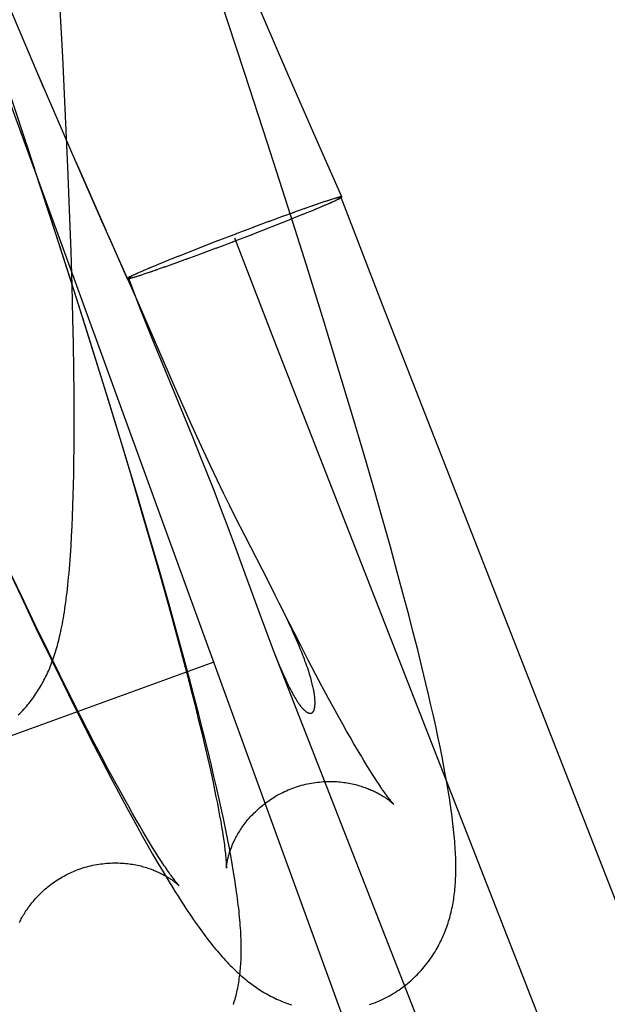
# Model space of a CAD drawing. Header units: inches. Extents: x 0 to 283, y 0 to 183.
# Tile 87 of 114: x 148.0262 to 148.1259, y 92.6524 to 92.8197. Entities that reach past the tile are written whole.
import ezdxf

# ---------------------------------------------------------------- set-up
doc = ezdxf.new("R2010")
doc.units = ezdxf.units.IN
doc.header["$LTSCALE"] = 15.583333
doc.header["$MEASUREMENT"] = 0
doc.linetypes.add('HIDDEN', pattern=[0.2, 0.1, -0.1])
doc.layers.add('DEFAULT_2', color=8, linetype='HIDDEN')

msp = doc.modelspace()

# ---------------------------------------------------------------- linework, layer by layer
at = {"layer": 'DEFAULT_2', "color": 8, "linetype": 'HIDDEN'}
for p, q in [((148.0923, 92.61943), (147.53652, 94.14643)), ((148.03035, 92.80793), (148.01958, 92.83328)), ((148.03348, 92.81334), (148.03287, 92.82472)), ((148.06435, 92.81068), (148.05973, 92.82464)), ((148.07136, 92.8112), (148.06605, 92.82349)), ((148.03397, 92.8033), (148.03348, 92.81334)), ((148.03575, 92.79543), (148.02894, 92.81126)), ((148.02876, 92.79431), (148.02354, 92.81008)), ((148.06825, 92.7987), (148.06435, 92.81068)), ((148.07634, 92.79983), (148.07136, 92.8112)), ((148.03436, 92.79466), (148.03397, 92.8033)), ((148.08087, 92.78958), (148.07634, 92.79983)), ((148.07176, 92.78776), (148.06825, 92.7987)), ((148.03227, 92.7835), (148.0277, 92.79745)), ((148.04019, 92.78536), (148.03521, 92.79675)), ((148.03465, 92.78741), (148.03436, 92.79466)), ((148.03575, 92.79543), (148.04083, 92.78384)), ((148.08068, 92.78951), (148.0877, 92.77132)), ((148.07599, 92.78811), (148.07443, 92.78755)), ((148.07681, 92.78839), (148.07575, 92.78801)), ((148.0763, 92.78747), (148.07732, 92.78789)), ((148.07746, 92.78861), (148.07656, 92.78829)), ((148.07707, 92.78779), (148.07793, 92.78815)), ((148.07797, 92.78878), (148.0773, 92.78855)), ((148.07777, 92.78809), (148.07831, 92.78831)), ((148.07843, 92.78893), (148.07781, 92.78872)), ((148.07824, 92.78829), (148.07875, 92.7885)), ((148.07878, 92.78905), (148.07829, 92.78887)), ((148.07854, 92.78842), (148.07907, 92.78864)), ((148.0791, 92.78915), (148.07858, 92.78897)), ((148.07925, 92.78919), (148.07886, 92.78906)), ((148.07895, 92.7886), (148.07937, 92.78878)), ((148.07946, 92.78926), (148.07912, 92.78914)), ((148.07915, 92.78868), (148.07922, 92.78871)), ((148.0792, 92.78872), (148.07957, 92.78887)), ((148.07966, 92.78932), (148.07924, 92.78918)), ((148.07944, 92.78882), (148.07977, 92.78896)), ((148.07979, 92.78936), (148.07947, 92.78925)), ((148.07965, 92.78892), (148.07984, 92.78901)), ((148.07991, 92.78939), (148.07968, 92.78931)), ((148.07977, 92.78896), (148.07989, 92.78902)), ((148.07989, 92.78902), (148.08, 92.78907)), ((148.07996, 92.78941), (148.07991, 92.78939)), ((148.08007, 92.78944), (148.07996, 92.78941)), ((148.08, 92.78907), (148.0801, 92.78912)), ((148.08017, 92.78947), (148.08007, 92.78944)), ((148.0801, 92.78912), (148.0802, 92.78917)), ((148.0802, 92.78917), (148.0803, 92.78922)), ((148.0803, 92.78922), (148.08038, 92.78926)), ((148.03115, 92.78687), (148.03457, 92.77619)), ((148.03489, 92.78031), (148.03465, 92.78741)), ((148.07087, 92.78628), (148.06838, 92.78535)), ((148.07273, 92.78695), (148.07063, 92.78618)), ((148.07484, 92.77801), (148.07176, 92.78776)), ((148.07215, 92.78578), (148.07425, 92.78662)), ((148.07458, 92.78761), (148.07248, 92.78685)), ((148.07413, 92.78657), (148.07643, 92.78751)), ((148.04475, 92.77509), (148.04019, 92.78536)), ((148.06556, 92.78318), (148.07222, 92.7858)), ((148.06857, 92.78543), (148.06572, 92.78436)), ((148.03577, 92.77256), (148.03227, 92.7835)), ((148.063, 92.78333), (148.05966, 92.78206)), ((148.0623, 92.78194), (148.06564, 92.78322)), ((148.0658, 92.7844), (148.06277, 92.78325)), ((148.04134, 92.78267), (148.04443, 92.77569)), ((148.05974, 92.78209), (148.05308, 92.77948)), ((148.0595, 92.78088), (148.06253, 92.78202)), ((148.06265, 92.78264), (148.06973, 92.7643)), ((148.03507, 92.77455), (148.03489, 92.78031)), ((148.05315, 92.7795), (148.05105, 92.77866)), ((148.05443, 92.779), (148.05692, 92.77992)), ((148.05673, 92.77985), (148.05958, 92.78091)), ((148.049, 92.77781), (148.04798, 92.77739)), ((148.05117, 92.7787), (148.04887, 92.77776)), ((148.05072, 92.77766), (148.05282, 92.77842)), ((148.05257, 92.77833), (148.05467, 92.77909)), ((148.07786, 92.76829), (148.07484, 92.77801)), ((148.03457, 92.77619), (148.03757, 92.7667)), ((148.0451, 92.77611), (148.045, 92.77606)), ((148.0452, 92.77615), (148.0451, 92.77611)), ((148.0453, 92.77621), (148.0452, 92.77615)), ((148.04542, 92.77626), (148.0453, 92.77621)), ((148.04554, 92.77632), (148.04542, 92.77626)), ((148.04565, 92.77635), (148.04546, 92.77626)), ((148.04587, 92.77645), (148.04554, 92.77632)), ((148.0461, 92.77656), (148.04573, 92.7764)), ((148.04584, 92.77602), (148.04619, 92.77614)), ((148.04635, 92.77667), (148.04593, 92.7765)), ((148.04605, 92.77608), (148.04644, 92.77622)), ((148.04615, 92.7766), (148.04608, 92.77656)), ((148.0462, 92.77613), (148.04672, 92.77631)), ((148.04676, 92.77685), (148.04623, 92.77663)), ((148.04652, 92.77623), (148.04701, 92.7764)), ((148.04706, 92.77698), (148.04655, 92.77677)), ((148.04687, 92.77634), (148.04749, 92.77656)), ((148.04754, 92.77719), (148.04699, 92.77697)), ((148.04733, 92.7765), (148.048, 92.77673)), ((148.04823, 92.77749), (148.04737, 92.77713)), ((148.04784, 92.77666), (148.04875, 92.77698)), ((148.04849, 92.77689), (148.04955, 92.77726)), ((148.04931, 92.77717), (148.05087, 92.77773)), ((148.03521, 92.76893), (148.03507, 92.77455)), ((148.04462, 92.77577), (148.04628, 92.77143)), ((148.04634, 92.77154), (148.04475, 92.77509)), ((148.045, 92.77606), (148.04492, 92.77602)), ((148.04513, 92.77581), (148.04523, 92.77584)), ((148.04523, 92.77584), (148.04534, 92.77587)), ((148.04534, 92.77587), (148.04539, 92.77588)), ((148.04539, 92.77588), (148.04563, 92.77597)), ((148.04551, 92.77592), (148.04584, 92.77603)), ((148.04564, 92.77595), (148.04606, 92.7761)), ((148.03884, 92.76281), (148.03577, 92.77256)), ((148.04601, 92.77214), (148.04602, 92.77212)), ((148.04606, 92.77201), (148.04609, 92.77194)), ((148.0461, 92.77205), (148.04607, 92.77211)), ((148.04609, 92.77194), (148.04612, 92.77185)), ((148.04613, 92.77199), (148.0461, 92.77205)), ((148.04612, 92.77185), (148.04618, 92.7717)), ((148.04619, 92.77186), (148.04613, 92.77199)), ((148.04626, 92.7717), (148.04619, 92.77186)), ((148.04628, 92.77143), (148.04645, 92.77098)), ((148.0525, 92.75729), (148.04634, 92.77154)), ((148.0877, 92.77132), (148.27875, 92.28224)), ((148.04645, 92.77098), (148.04676, 92.77021)), ((148.04676, 92.77021), (148.04737, 92.76868)), ((148.0353, 92.76455), (148.03521, 92.76893)), ((148.04737, 92.76868), (148.04861, 92.7656)), ((148.08042, 92.75988), (148.07786, 92.76829)), ((148.03757, 92.7667), (148.0405, 92.75729)), ((148.03537, 92.76027), (148.0353, 92.76455)), ((148.04861, 92.7656), (148.05539, 92.74911)), ((148.04148, 92.75432), (148.03884, 92.76281)), ((148.06973, 92.7643), (148.26078, 92.27522)), ((148.03541, 92.75611), (148.03537, 92.76027)), ((148.08256, 92.75278), (148.08042, 92.75988)), ((148.03542, 92.75307), (148.03541, 92.75611)), ((148.0405, 92.75729), (148.04298, 92.74918)), ((148.05407, 92.75372), (148.0525, 92.75729)), ((148.03543, 92.7501), (148.03542, 92.75307)), ((148.04405, 92.74592), (148.04148, 92.75432)), ((148.05516, 92.75127), (148.05407, 92.75372)), ((148.08462, 92.74579), (148.08256, 92.75278)), ((148.05628, 92.74879), (148.05516, 92.75127)), ((148.03541, 92.74719), (148.03543, 92.7501)), ((148.04298, 92.74918), (148.04503, 92.74237)), ((148.05539, 92.74911), (148.057, 92.7451)), ((148.05742, 92.74631), (148.05628, 92.74879)), ((148.03538, 92.74436), (148.03541, 92.74719)), ((148.05856, 92.74388), (148.05742, 92.74631)), ((148.03535, 92.7425), (148.03538, 92.74436)), ((148.04618, 92.73882), (148.04405, 92.74592)), ((148.057, 92.7451), (148.05807, 92.74241)), ((148.08627, 92.74009), (148.08462, 92.74579)), ((148.05968, 92.74153), (148.05856, 92.74388)), ((148.03531, 92.74068), (148.03535, 92.7425)), ((148.04503, 92.74237), (148.04699, 92.73572)), ((148.05807, 92.74241), (148.05911, 92.73976)), ((148.06077, 92.73926), (148.05968, 92.74153)), ((148.03527, 92.73889), (148.03531, 92.74068)), ((148.05911, 92.73976), (148.0601, 92.73718)), ((148.08786, 92.73451), (148.08627, 92.74009)), ((148.03521, 92.73712), (148.03527, 92.73889)), ((148.04823, 92.73184), (148.04618, 92.73882)), ((148.06184, 92.73709), (148.06077, 92.73926)), ((148.03515, 92.73538), (148.03521, 92.73712)), ((148.0601, 92.73718), (148.06151, 92.73348)), ((148.06288, 92.73501), (148.06184, 92.73709)), ((148.03508, 92.73367), (148.03515, 92.73538)), ((148.04699, 92.73572), (148.04856, 92.73032)), ((148.06437, 92.73205), (148.06288, 92.73501)), ((148.08908, 92.73013), (148.08786, 92.73451)), ((148.03499, 92.73198), (148.03508, 92.73367)), ((148.06151, 92.73348), (148.06282, 92.72997)), ((148.0349, 92.73031), (148.03499, 92.73198)), ((148.04988, 92.72615), (148.04823, 92.73184)), ((148.06838, 92.72424), (148.06437, 92.73205)), ((148.04856, 92.73032), (148.05006, 92.72507)), ((148.06282, 92.72997), (148.06441, 92.72563)), ((148.09026, 92.72585), (148.08908, 92.73013)), ((148.02337, 92.72811), (148.02646, 92.72157)), ((148.02647, 92.72181), (148.02406, 92.72688)), ((148.05147, 92.72057), (148.04988, 92.72615)), ((148.05006, 92.72507), (148.05148, 92.72)), ((148.06441, 92.72563), (148.06681, 92.71901)), ((148.09138, 92.72167), (148.09026, 92.72585)), ((148.06954, 92.72196), (148.06838, 92.72424)), ((148.02646, 92.72157), (148.029, 92.71624)), ((148.02883, 92.7169), (148.02647, 92.72181)), ((148.07007, 92.72089), (148.06954, 92.72196)), ((148.09219, 92.7186), (148.09138, 92.72167)), ((148.05269, 92.7162), (148.05147, 92.72057)), ((148.05148, 92.72), (148.05256, 92.71607)), ((148.07097, 92.71909), (148.07007, 92.72089)), ((148.07092, 92.71916), (148.07025, 92.72052)), ((148.06681, 92.71901), (148.06771, 92.71655)), ((148.07268, 92.7157), (148.07097, 92.71909)), ((148.09297, 92.71558), (148.09219, 92.7186)), ((148.03113, 92.71217), (148.02883, 92.7169)), ((148.029, 92.71624), (148.0315, 92.71106)), ((148.05256, 92.71607), (148.05358, 92.71228)), ((148.05386, 92.71193), (148.05269, 92.7162)), ((148.06771, 92.71655), (148.06827, 92.71505)), ((148.06827, 92.71505), (148.0688, 92.71365)), ((148.07393, 92.71326), (148.07268, 92.7157)), ((148.09372, 92.71263), (148.09297, 92.71558)), ((148.0688, 92.71365), (148.06921, 92.7126)), ((148.06921, 92.7126), (148.22796, 92.3062)), ((148.07514, 92.71091), (148.07393, 92.71326)), ((148.09443, 92.70974), (148.09372, 92.71263)), ((148.03293, 92.70852), (148.03113, 92.71217)), ((148.0315, 92.71106), (148.03348, 92.70702)), ((148.05358, 92.71228), (148.05455, 92.70862)), ((148.05498, 92.70775), (148.05386, 92.71193)), ((148.07633, 92.70865), (148.07514, 92.71091)), ((148.05913, 92.71058), (147.9614, 92.67501)), ((148.09512, 92.70691), (148.09443, 92.70974)), ((148.03468, 92.705), (148.03293, 92.70852)), ((148.05455, 92.70862), (148.05523, 92.70597)), ((148.05579, 92.70468), (148.05498, 92.70775)), ((148.07747, 92.70648), (148.07633, 92.70865)), ((148.03348, 92.70702), (148.03543, 92.70308)), ((148.05523, 92.70597), (148.05588, 92.70341)), ((148.07858, 92.70441), (148.07747, 92.70648)), ((148.09555, 92.70506), (148.09512, 92.70691)), ((148.03638, 92.70163), (148.03468, 92.705)), ((148.05657, 92.70167), (148.05579, 92.70468)), ((148.07965, 92.70245), (148.07858, 92.70441)), ((148.09597, 92.70324), (148.09555, 92.70506)), ((148.03543, 92.70308), (148.03736, 92.69925)), ((148.05588, 92.70341), (148.05649, 92.70095)), ((148.09638, 92.70144), (148.09597, 92.70324)), ((148.03762, 92.6992), (148.03638, 92.70163)), ((148.05649, 92.70095), (148.05707, 92.69858)), ((148.05732, 92.69872), (148.05657, 92.70167)), ((148.08034, 92.7012), (148.07965, 92.70245)), ((148.08101, 92.7), (148.08034, 92.7012)), ((148.09677, 92.69967), (148.09638, 92.70144)), ((148.03736, 92.69925), (148.03878, 92.69645)), ((148.03883, 92.69686), (148.03762, 92.6992)), ((148.08166, 92.69885), (148.08101, 92.7)), ((148.09715, 92.69792), (148.09677, 92.69967)), ((148.05707, 92.69858), (148.05761, 92.6963)), ((148.05803, 92.69584), (148.05732, 92.69872)), ((148.08229, 92.69774), (148.08166, 92.69885)), ((148.0829, 92.69669), (148.08229, 92.69774)), ((148.09751, 92.69618), (148.09715, 92.69792)), ((148.03878, 92.69645), (148.04019, 92.69372)), ((148.04001, 92.69462), (148.03883, 92.69686)), ((148.05761, 92.6963), (148.05811, 92.69413)), ((148.05871, 92.69301), (148.05803, 92.69584)), ((148.08349, 92.69569), (148.0829, 92.69669)), ((148.09785, 92.69448), (148.09751, 92.69618)), ((148.04115, 92.69246), (148.04001, 92.69462)), ((148.08405, 92.69474), (148.08349, 92.69569)), ((148.08459, 92.69384), (148.08405, 92.69474)), ((148.09817, 92.69284), (148.09785, 92.69448)), ((148.04019, 92.69372), (148.04158, 92.69105)), ((148.05811, 92.69413), (148.05842, 92.69275)), ((148.05842, 92.69275), (148.05871, 92.69141)), ((148.05915, 92.69116), (148.05871, 92.69301)), ((148.08511, 92.693), (148.08459, 92.69384)), ((148.0856, 92.69221), (148.08511, 92.693)), ((148.09846, 92.69127), (148.09817, 92.69284)), ((148.04226, 92.69041), (148.04115, 92.69246)), ((148.04158, 92.69105), (148.04295, 92.68845)), ((148.05871, 92.69141), (148.05899, 92.69012)), ((148.05957, 92.68934), (148.05915, 92.69116)), ((148.08606, 92.69147), (148.0856, 92.69221)), ((148.0865, 92.69079), (148.08606, 92.69147)), ((148.09872, 92.68981), (148.09846, 92.69127)), ((148.04332, 92.68846), (148.04226, 92.69041)), ((148.05899, 92.69012), (148.05925, 92.68888)), ((148.05997, 92.68755), (148.05957, 92.68934)), ((148.08691, 92.69016), (148.0865, 92.69079)), ((148.04295, 92.68845), (148.04431, 92.68592)), ((148.04401, 92.68722), (148.04332, 92.68846)), ((148.05925, 92.68888), (148.05949, 92.6877)), ((148.05949, 92.6877), (148.05972, 92.68656)), ((148.06036, 92.68578), (148.05997, 92.68755)), ((148.04468, 92.68602), (148.04401, 92.68722)), ((148.04431, 92.68592), (148.04521, 92.68427)), ((148.04532, 92.68488), (148.04468, 92.68602)), ((148.05972, 92.68656), (148.05992, 92.68548)), ((148.04521, 92.68427), (148.0461, 92.68265)), ((148.04595, 92.68378), (148.04532, 92.68488)), ((148.05992, 92.68548), (148.06011, 92.68446)), ((148.06011, 92.68446), (148.06029, 92.68349)), ((148.06074, 92.68403), (148.06036, 92.68578)), ((148.04655, 92.68274), (148.04595, 92.68378)), ((148.0461, 92.68265), (148.04699, 92.68106)), ((148.04714, 92.68174), (148.04655, 92.68274)), ((148.06029, 92.68349), (148.06044, 92.68258)), ((148.06044, 92.68258), (148.06058, 92.68173)), ((148.0611, 92.68229), (148.06074, 92.68403)), ((148.04699, 92.68106), (148.04787, 92.6795)), ((148.0477, 92.6808), (148.04714, 92.68174)), ((148.04823, 92.67991), (148.0477, 92.6808)), ((148.06058, 92.68173), (148.0607, 92.68094)), ((148.06144, 92.6806), (148.0611, 92.68229)), ((148.04787, 92.6795), (148.04874, 92.67796)), ((148.04874, 92.67908), (148.04823, 92.67991)), ((148.06176, 92.67895), (148.06144, 92.6806)), ((148.04923, 92.6783), (148.04874, 92.67908)), ((148.04874, 92.67796), (148.04963, 92.67644)), ((148.04969, 92.67757), (148.04923, 92.6783)), ((148.05012, 92.67689), (148.04969, 92.67757)), ((148.06204, 92.6774), (148.06176, 92.67895)), ((148.04963, 92.67644), (148.0505, 92.67496)), ((148.05053, 92.67627), (148.05012, 92.67689)), ((148.0623, 92.67594), (148.06204, 92.6774)), ((148.0505, 92.67496), (148.05136, 92.67354)), ((148.05136, 92.67354), (148.05218, 92.67221))]:
    msp.add_line(p, q, dxfattribs=at)
for points in [[(148.08068, 92.78951), (148.08067, 92.78952), (148.08066, 92.78952), (148.08064, 92.78953), (148.08062, 92.78953), (148.08059, 92.78953), (148.08056, 92.78952), (148.08052, 92.78952), (148.08048, 92.78951), (148.08043, 92.7895), (148.08038, 92.78949), (148.08032, 92.78948), (148.08026, 92.78946), (148.08019, 92.78945), (148.08012, 92.78943), (148.08004, 92.78941), (148.07996, 92.78939), (148.07987, 92.78936), (148.07977, 92.78934)], [(148.07984, 92.78901), (148.07993, 92.78906), (148.08002, 92.7891), (148.0801, 92.78914), (148.08017, 92.78918), (148.08024, 92.78921), (148.0803, 92.78925), (148.08036, 92.78928), (148.08042, 92.78931), (148.08047, 92.78934), (148.08051, 92.78936), (148.08055, 92.78939), (148.08058, 92.78941), (148.08061, 92.78943), (148.08064, 92.78945), (148.08066, 92.78946), (148.08067, 92.78948), (148.08068, 92.78949), (148.08068, 92.7895), (148.08068, 92.78951)], [(148.08087, 92.78958), (148.08087, 92.78959), (148.08086, 92.78959), (148.08086, 92.7896), (148.08085, 92.7896), (148.08084, 92.7896), (148.08083, 92.7896), (148.08081, 92.7896), (148.0808, 92.7896), (148.08078, 92.7896), (148.08076, 92.7896), (148.08074, 92.7896), (148.08072, 92.78959), (148.08069, 92.78959), (148.08067, 92.78958), (148.08064, 92.78958), (148.08061, 92.78957), (148.08058, 92.78957), (148.08055, 92.78956), (148.08051, 92.78955), (148.08048, 92.78954), (148.08044, 92.78954), (148.0804, 92.78953), (148.08036, 92.78952), (148.08031, 92.7895), (148.08027, 92.78949), (148.08017, 92.78947)], [(148.08038, 92.78926), (148.08042, 92.78928), (148.08046, 92.7893), (148.0805, 92.78932), (148.08053, 92.78934), (148.08057, 92.78936), (148.0806, 92.78937), (148.08063, 92.78939), (148.08066, 92.78941), (148.08068, 92.78942), (148.08071, 92.78944), (148.08073, 92.78945), (148.08075, 92.78947), (148.08077, 92.78948), (148.08079, 92.78949), (148.08081, 92.7895), (148.08082, 92.78951), (148.08083, 92.78953), (148.08084, 92.78953), (148.08085, 92.78954), (148.08086, 92.78955), (148.08087, 92.78956), (148.08087, 92.78957), (148.08087, 92.78957), (148.08087, 92.78958), (148.08087, 92.78958)], [(148.04546, 92.77626), (148.04537, 92.77622), (148.04529, 92.77618), (148.04521, 92.77614), (148.04513, 92.7761), (148.04506, 92.77606), (148.045, 92.77603), (148.04494, 92.776), (148.04488, 92.77597), (148.04483, 92.77594), (148.04479, 92.77591), (148.04475, 92.77589), (148.04472, 92.77587), (148.04469, 92.77585), (148.04466, 92.77583), (148.04465, 92.77581), (148.04463, 92.7758), (148.04462, 92.77578), (148.04462, 92.77577), (148.04462, 92.77577)], [(148.04492, 92.77602), (148.04488, 92.776), (148.04484, 92.77598), (148.0448, 92.77596), (148.04477, 92.77594), (148.04473, 92.77592), (148.0447, 92.7759), (148.04467, 92.77588), (148.04464, 92.77587), (148.04462, 92.77585), (148.04459, 92.77584), (148.04457, 92.77582), (148.04455, 92.77581), (148.04453, 92.7758), (148.04451, 92.77578), (148.04449, 92.77577), (148.04448, 92.77576), (148.04447, 92.77575), (148.04446, 92.77574), (148.04445, 92.77573), (148.04444, 92.77572), (148.04443, 92.77572), (148.04443, 92.77571), (148.04443, 92.7757), (148.04443, 92.7757), (148.04443, 92.77569)], [(148.04443, 92.77569), (148.04443, 92.77569), (148.04444, 92.77568), (148.04444, 92.77568), (148.04445, 92.77568), (148.04446, 92.77568), (148.04448, 92.77568), (148.04449, 92.77567), (148.0445, 92.77568), (148.04452, 92.77568), (148.04454, 92.77568), (148.04456, 92.77568), (148.04458, 92.77568), (148.04461, 92.77569), (148.04463, 92.77569), (148.04466, 92.7757), (148.04469, 92.7757), (148.04472, 92.77571), (148.04476, 92.77572), (148.04479, 92.77572), (148.04483, 92.77573), (148.04486, 92.77574), (148.0449, 92.77575), (148.04495, 92.77576), (148.04499, 92.77577), (148.04503, 92.77578), (148.04513, 92.77581)], [(148.04462, 92.77576), (148.04463, 92.77576), (148.04464, 92.77575), (148.04466, 92.77575), (148.04468, 92.77575), (148.04471, 92.77575), (148.04474, 92.77575), (148.04478, 92.77576), (148.04482, 92.77576), (148.04487, 92.77577), (148.04492, 92.77578), (148.04498, 92.7758), (148.04504, 92.77581), (148.04511, 92.77583), (148.04519, 92.77585), (148.04526, 92.77587), (148.04535, 92.77589), (148.04543, 92.77591), (148.04553, 92.77594)], [(148.04606, 92.77213), (148.04605, 92.77216), (148.04604, 92.77218), (148.04603, 92.77219), (148.04602, 92.77221), (148.04602, 92.77222), (148.04601, 92.77224), (148.046, 92.77225), (148.046, 92.77226), (148.04599, 92.77227), (148.04599, 92.77228), (148.04598, 92.77228), (148.04598, 92.77229), (148.04598, 92.77229), (148.04598, 92.77229), (148.04597, 92.7723), (148.04597, 92.77229), (148.04597, 92.77229), (148.04597, 92.77228), (148.04597, 92.77227), (148.04597, 92.77227), (148.04598, 92.77226), (148.04598, 92.77225), (148.04598, 92.77224), (148.04599, 92.77223), (148.04599, 92.77221), (148.04599, 92.7722), (148.046, 92.77218), (148.04601, 92.77216)], [(148.04603, 92.7721), (148.04604, 92.77207), (148.04606, 92.77201)], [(148.02595, 92.70159), (148.02619, 92.70183), (148.02643, 92.70207), (148.02666, 92.70231), (148.02688, 92.70255), (148.0271, 92.7028), (148.02732, 92.70305), (148.02753, 92.7033), (148.02774, 92.70355), (148.02794, 92.7038), (148.02814, 92.70406), (148.02833, 92.70432), (148.02852, 92.70458), (148.02871, 92.70484), (148.02889, 92.7051), (148.02906, 92.70537), (148.02923, 92.70563), (148.02939, 92.70589), (148.02956, 92.70615), (148.02971, 92.70642), (148.02986, 92.70668), (148.03001, 92.70695), (148.03016, 92.70722), (148.0303, 92.70749), (148.03044, 92.70776), (148.03057, 92.70803), (148.03071, 92.70831), (148.03084, 92.70859), (148.03097, 92.70887), (148.0311, 92.70916), (148.03122, 92.70945), (148.03134, 92.70975), (148.03147, 92.71006), (148.03159, 92.71037), (148.0317, 92.71068), (148.03182, 92.711), (148.03193, 92.71132), (148.03204, 92.71165), (148.03215, 92.71199), (148.03226, 92.71233), (148.03236, 92.71268), (148.03247, 92.71303), (148.03257, 92.71339), (148.03267, 92.71375), (148.03276, 92.71413), (148.03286, 92.71451), (148.03296, 92.71491), (148.03305, 92.71532), (148.03315, 92.71574), (148.03324, 92.71618), (148.03333, 92.71663), (148.03342, 92.71709), (148.03351, 92.71756), (148.0336, 92.71805), (148.03368, 92.71855), (148.03376, 92.71906), (148.03384, 92.71959), (148.03392, 92.72012), (148.034, 92.72067), (148.03407, 92.72123), (148.03415, 92.72181), (148.03422, 92.7224), (148.03429, 92.72301), (148.03436, 92.72365), (148.03443, 92.7243), (148.03449, 92.72497), (148.03456, 92.72567), (148.03462, 92.7264), (148.03468, 92.72714), (148.03474, 92.72791), (148.03479, 92.72869), (148.0349, 92.73031)], [(148.06954, 92.71175), (148.06978, 92.71116), (148.07001, 92.7106), (148.07023, 92.71005), (148.07045, 92.70953), (148.07066, 92.70904), (148.07087, 92.70857), (148.07107, 92.70812), (148.07126, 92.7077), (148.07145, 92.7073), (148.07163, 92.70692), (148.0718, 92.70656), (148.07197, 92.70621), (148.07214, 92.70589), (148.0723, 92.70559), (148.07245, 92.7053), (148.0726, 92.70503), (148.07275, 92.70478), (148.07289, 92.70454), (148.07303, 92.70431), (148.07316, 92.7041), (148.07328, 92.7039), (148.07341, 92.70372), (148.07352, 92.70355), (148.07364, 92.70339), (148.07374, 92.70325), (148.07385, 92.70311), (148.07395, 92.70299), (148.07404, 92.70287), (148.07414, 92.70276), (148.07422, 92.70266), (148.07431, 92.70257), (148.07439, 92.70249), (148.07447, 92.70242), (148.07455, 92.70235), (148.07462, 92.70228), (148.07469, 92.70223), (148.07476, 92.70217), (148.07482, 92.70213), (148.07489, 92.70208), (148.07495, 92.70205), (148.075, 92.70201), (148.07506, 92.70199), (148.07511, 92.70196), (148.07516, 92.70194), (148.07521, 92.70192), (148.07526, 92.70191), (148.07531, 92.7019), (148.07535, 92.70189), (148.07539, 92.70188), (148.07543, 92.70188), (148.07547, 92.70188), (148.07551, 92.70188), (148.07555, 92.70188), (148.07558, 92.70189), (148.07562, 92.70189), (148.07565, 92.7019), (148.07568, 92.70191), (148.07571, 92.70193), (148.07574, 92.70194), (148.07577, 92.70196), (148.0758, 92.70197), (148.07582, 92.70199), (148.07585, 92.70201), (148.07587, 92.70203), (148.0759, 92.70206), (148.07592, 92.70208), (148.07594, 92.70211), (148.07597, 92.70214), (148.07599, 92.70217), (148.07601, 92.7022), (148.07603, 92.70223), (148.07605, 92.70226), (148.07607, 92.7023), (148.07608, 92.70233), (148.0761, 92.70237), (148.07612, 92.70241), (148.07613, 92.70245), (148.07615, 92.70249), (148.07616, 92.70254), (148.07618, 92.70258), (148.07619, 92.70263), (148.0762, 92.70268), (148.07622, 92.70273), (148.07623, 92.70279), (148.07624, 92.70284), (148.07625, 92.7029), (148.07626, 92.70297), (148.07627, 92.70303), (148.07627, 92.7031), (148.07628, 92.70316), (148.07629, 92.70324), (148.07629, 92.70331), (148.0763, 92.70339), (148.0763, 92.70347), (148.0763, 92.70356), (148.0763, 92.70365), (148.0763, 92.70374), (148.0763, 92.70384), (148.0763, 92.70394), (148.07629, 92.70405), (148.07629, 92.70416), (148.07628, 92.70428), (148.07627, 92.7044), (148.07626, 92.70453), (148.07624, 92.70466), (148.07623, 92.7048), (148.07621, 92.70495), (148.07618, 92.7051), (148.07616, 92.70527), (148.07613, 92.70544), (148.0761, 92.70561), (148.07607, 92.7058), (148.07603, 92.70599), (148.07599, 92.70619), (148.07594, 92.7064), (148.07589, 92.70662), (148.07584, 92.70685), (148.07577, 92.70709), (148.07571, 92.70735), (148.07564, 92.70762), (148.07556, 92.7079), (148.07547, 92.70819), (148.07538, 92.7085), (148.07528, 92.70882), (148.07517, 92.70916), (148.07505, 92.70951), (148.07493, 92.70987), (148.07479, 92.71025), (148.07465, 92.71064), (148.0745, 92.71104), (148.07434, 92.71147), (148.07417, 92.7119), (148.07399, 92.71236), (148.0738, 92.71283), (148.0736, 92.71331), (148.07339, 92.71382), (148.07316, 92.71434), (148.07292, 92.71488), (148.07267, 92.71544), (148.07241, 92.71602), (148.07213, 92.71662), (148.07185, 92.71723), (148.07155, 92.71785), (148.07092, 92.71916)], [(148.07238, 92.6891), (148.07268, 92.68922), (148.07301, 92.68933), (148.07334, 92.68944), (148.07367, 92.68954), (148.07401, 92.68964), (148.07434, 92.68972), (148.07468, 92.68981), (148.07501, 92.68988), (148.07535, 92.68995), (148.07569, 92.69001), (148.07603, 92.69007), (148.07636, 92.69012), (148.0767, 92.69016), (148.07703, 92.6902), (148.07737, 92.69023), (148.0777, 92.69026), (148.07803, 92.69027), (148.07836, 92.69028), (148.07869, 92.69029), (148.07901, 92.69029), (148.07934, 92.69028), (148.07965, 92.69027), (148.07997, 92.69026), (148.08028, 92.69023), (148.08059, 92.69021), (148.08089, 92.69017), (148.08119, 92.69014), (148.08148, 92.69009), (148.08177, 92.69005), (148.08206, 92.69), (148.08234, 92.68994), (148.08261, 92.68989), (148.08288, 92.68983), (148.08314, 92.68976), (148.0834, 92.6897), (148.08365, 92.68963), (148.0839, 92.68956), (148.08413, 92.68948), (148.08437, 92.68941), (148.0846, 92.68933), (148.08482, 92.68925), (148.08503, 92.68917), (148.08524, 92.68909), (148.08545, 92.68901), (148.08565, 92.68893), (148.08584, 92.68884), (148.08603, 92.68876), (148.08621, 92.68868), (148.08639, 92.68859), (148.08656, 92.68851), (148.08673, 92.68842), (148.08689, 92.68834), (148.08704, 92.68825), (148.0872, 92.68817), (148.08734, 92.68809), (148.08749, 92.688), (148.08762, 92.68792), (148.08776, 92.68784), (148.08789, 92.68776), (148.08801, 92.68768), (148.08813, 92.6876), (148.08824, 92.68753), (148.08836, 92.68745), (148.08846, 92.68738), (148.08856, 92.6873), (148.08866, 92.68723), (148.08876, 92.68716), (148.08885, 92.68709), (148.08893, 92.68703), (148.08901, 92.68696), (148.08909, 92.6869), (148.08916, 92.68684), (148.08923, 92.68679), (148.08929, 92.68673), (148.08935, 92.68668), (148.08941, 92.68663), (148.08945, 92.68659), (148.0895, 92.68655), (148.08954, 92.68651), (148.08957, 92.68648), (148.0896, 92.68645), (148.08963, 92.68642), (148.08965, 92.6864), (148.08966, 92.68639), (148.08967, 92.68638), (148.08968, 92.68638)], [(148.08622, 92.65264), (148.08654, 92.65277), (148.08689, 92.65291), (148.08724, 92.65306), (148.08758, 92.65321), (148.08792, 92.65337), (148.08825, 92.65354), (148.08858, 92.65371), (148.08891, 92.65389), (148.08924, 92.65408), (148.08956, 92.65427), (148.08988, 92.65446), (148.09019, 92.65467), (148.0905, 92.65487), (148.09081, 92.65508), (148.09111, 92.6553), (148.09141, 92.65552), (148.0917, 92.65575), (148.09199, 92.65598), (148.09227, 92.65622), (148.09255, 92.65646), (148.09283, 92.65671), (148.09309, 92.65696), (148.09336, 92.65721), (148.09362, 92.65747), (148.09387, 92.65773), (148.09412, 92.65799), (148.09436, 92.65826), (148.0946, 92.65853), (148.09483, 92.65881), (148.09505, 92.65908), (148.09527, 92.65936), (148.09549, 92.65964), (148.0957, 92.65993), (148.0959, 92.66021), (148.0961, 92.6605), (148.09629, 92.66079), (148.09648, 92.66108), (148.09666, 92.66138), (148.09684, 92.66167), (148.09701, 92.66197), (148.09717, 92.66226), (148.09733, 92.66256), (148.09749, 92.66286), (148.09764, 92.66316), (148.09778, 92.66347), (148.09792, 92.66377), (148.09806, 92.66408), (148.09819, 92.66439), (148.09832, 92.6647), (148.09844, 92.66501), (148.09856, 92.66532), (148.09867, 92.66563), (148.09877, 92.66593), (148.09887, 92.66624), (148.09897, 92.66655), (148.09906, 92.66685), (148.09915, 92.66716), (148.09923, 92.66747), (148.09931, 92.66778), (148.09939, 92.66809), (148.09946, 92.6684), (148.09953, 92.66871), (148.0996, 92.66903), (148.09966, 92.66935), (148.09972, 92.66967), (148.09977, 92.67), (148.09983, 92.67033), (148.09987, 92.67066), (148.09992, 92.67099), (148.09996, 92.67133), (148.1, 92.67167), (148.10003, 92.67202), (148.10007, 92.67237), (148.1001, 92.67272), (148.10012, 92.67308), (148.10014, 92.67345), (148.10016, 92.67382), (148.10018, 92.6742), (148.10019, 92.67458), (148.10019, 92.67497), (148.1002, 92.67537), (148.1002, 92.67577), (148.1002, 92.67618), (148.10019, 92.67659), (148.10018, 92.67701), (148.10017, 92.67744), (148.10015, 92.67787), (148.10013, 92.67831), (148.1001, 92.67876), (148.10007, 92.67921), (148.10004, 92.67967), (148.1, 92.68014), (148.09996, 92.68062), (148.09992, 92.68111), (148.09987, 92.6816), (148.09982, 92.68211), (148.09976, 92.68262), (148.0997, 92.68315), (148.09964, 92.68369), (148.09957, 92.68423), (148.09949, 92.68479), (148.09941, 92.68536), (148.09933, 92.68595), (148.09924, 92.68654), (148.09915, 92.68716), (148.09905, 92.68779), (148.09895, 92.68844), (148.09872, 92.68981)], [(148.08968, 92.68638), (148.08967, 92.68638), (148.08967, 92.68639), (148.08965, 92.6864), (148.08963, 92.68642), (148.08961, 92.68645), (148.08957, 92.68649), (148.08954, 92.68654), (148.08949, 92.68659), (148.08944, 92.68665), (148.08938, 92.68672), (148.08931, 92.6868), (148.08924, 92.68689), (148.08916, 92.68699), (148.08908, 92.6871), (148.08898, 92.68722), (148.08888, 92.68735), (148.08877, 92.68749), (148.08866, 92.68765), (148.08854, 92.68782), (148.08841, 92.68799), (148.08827, 92.68818), (148.08812, 92.68839), (148.08797, 92.6886), (148.08781, 92.68883), (148.08765, 92.68907), (148.08747, 92.68932), (148.08729, 92.68959), (148.08711, 92.68987), (148.08691, 92.69016)], [(148.06125, 92.67558), (148.06125, 92.67559), (148.06125, 92.6756), (148.06125, 92.67562), (148.06125, 92.67565), (148.06126, 92.67569), (148.06126, 92.67573), (148.06126, 92.67578), (148.06127, 92.67583), (148.06128, 92.6759), (148.06128, 92.67596), (148.06129, 92.67603), (148.0613, 92.67611), (148.06131, 92.67619), (148.06133, 92.67628), (148.06134, 92.67637), (148.06136, 92.67647), (148.06138, 92.67657), (148.0614, 92.67668), (148.06142, 92.67679), (148.06144, 92.67691), (148.06147, 92.67702), (148.0615, 92.67715), (148.06153, 92.67727), (148.06156, 92.6774), (148.0616, 92.67754), (148.06163, 92.67768), (148.06167, 92.67782), (148.06172, 92.67796), (148.06176, 92.67811), (148.06181, 92.67827), (148.06186, 92.67842), (148.06192, 92.67858), (148.06198, 92.67875), (148.06204, 92.67891), (148.0621, 92.67908), (148.06217, 92.67926), (148.06224, 92.67944), (148.06232, 92.67962), (148.0624, 92.6798), (148.06249, 92.67999), (148.06258, 92.68018), (148.06267, 92.68037), (148.06277, 92.68057), (148.06287, 92.68077), (148.06298, 92.68097), (148.0631, 92.68118), (148.06321, 92.68139), (148.06334, 92.6816), (148.06347, 92.68181), (148.06361, 92.68203), (148.06375, 92.68224), (148.0639, 92.68246), (148.06405, 92.68269), (148.06421, 92.68291), (148.06438, 92.68313), (148.06455, 92.68336), (148.06473, 92.68358), (148.06492, 92.68381), (148.06511, 92.68404), (148.06531, 92.68426), (148.06551, 92.68449), (148.06573, 92.68471), (148.06594, 92.68493), (148.06617, 92.68516), (148.0664, 92.68538), (148.06664, 92.68559), (148.06688, 92.68581), (148.06713, 92.68602), (148.06738, 92.68623), (148.06764, 92.68644), (148.0679, 92.68664), (148.06817, 92.68684), (148.06845, 92.68703), (148.06873, 92.68722), (148.06901, 92.68741), (148.0693, 92.68759), (148.0696, 92.68777), (148.0699, 92.68794), (148.0702, 92.68811), (148.0705, 92.68827), (148.07081, 92.68842), (148.07112, 92.68857), (148.07144, 92.68872), (148.07176, 92.68886), (148.07208, 92.68899), (148.07238, 92.6891)], [(148.0607, 92.68094), (148.06081, 92.6802), (148.06086, 92.67985), (148.06091, 92.67952), (148.06095, 92.6792), (148.06099, 92.6789), (148.06102, 92.67861), (148.06105, 92.67834), (148.06108, 92.67808), (148.06111, 92.67784), (148.06113, 92.6776), (148.06115, 92.67739), (148.06117, 92.67718), (148.06118, 92.67699), (148.0612, 92.67682), (148.06121, 92.67665), (148.06122, 92.6765), (148.06123, 92.67637), (148.06123, 92.67624), (148.06124, 92.67613), (148.06124, 92.67603), (148.06125, 92.67594), (148.06125, 92.67586), (148.06125, 92.67579), (148.06125, 92.67573), (148.06125, 92.67568), (148.06125, 92.67564), (148.06125, 92.67562), (148.06125, 92.6756), (148.06125, 92.67559)], [(148.03596, 92.67527), (148.03626, 92.67539), (148.03659, 92.6755), (148.03692, 92.67561), (148.03725, 92.67571), (148.03758, 92.67581), (148.03792, 92.67589), (148.03825, 92.67598), (148.03859, 92.67605), (148.03892, 92.67612), (148.03926, 92.67619), (148.0396, 92.67624), (148.03993, 92.67629), (148.04027, 92.67633), (148.0406, 92.67637), (148.04094, 92.6764), (148.04127, 92.67643), (148.0416, 92.67644), (148.04193, 92.67646), (148.04226, 92.67646), (148.04258, 92.67646), (148.0429, 92.67646), (148.04322, 92.67644), (148.04354, 92.67643), (148.04385, 92.6764), (148.04415, 92.67638), (148.04446, 92.67635), (148.04476, 92.67631), (148.04505, 92.67627), (148.04534, 92.67622), (148.04562, 92.67617), (148.0459, 92.67612), (148.04618, 92.67606), (148.04644, 92.676), (148.04671, 92.67594), (148.04696, 92.67587), (148.04721, 92.6758), (148.04746, 92.67573), (148.0477, 92.67566), (148.04793, 92.67559), (148.04816, 92.67551), (148.04838, 92.67543), (148.0486, 92.67535), (148.04881, 92.67527), (148.04901, 92.67519), (148.04921, 92.67511), (148.0494, 92.67502), (148.04959, 92.67494), (148.04977, 92.67486), (148.04995, 92.67477), (148.05012, 92.67469), (148.05029, 92.6746), (148.05045, 92.67452), (148.05061, 92.67443), (148.05076, 92.67435), (148.05091, 92.67427), (148.05105, 92.67418), (148.05119, 92.6741), (148.05132, 92.67402), (148.05145, 92.67394), (148.05158, 92.67386), (148.0517, 92.67378), (148.05181, 92.67371), (148.05192, 92.67363), (148.05203, 92.67356), (148.05213, 92.67348), (148.05223, 92.67341), (148.05232, 92.67334), (148.05241, 92.67327), (148.0525, 92.67321), (148.05258, 92.67314), (148.05266, 92.67308), (148.05273, 92.67302), (148.0528, 92.67296), (148.05286, 92.67291), (148.05292, 92.67286), (148.05298, 92.67281), (148.05303, 92.67277), (148.05307, 92.67272), (148.05311, 92.67269), (148.05315, 92.67265), (148.05318, 92.67262), (148.05321, 92.6726), (148.05323, 92.67258), (148.05324, 92.67256), (148.05325, 92.67255)], [(148.05325, 92.67255), (148.05326, 92.67255), (148.05325, 92.67256), (148.05323, 92.67257), (148.05322, 92.67259), (148.05319, 92.67262), (148.05316, 92.67266), (148.05312, 92.6727), (148.05308, 92.67275), (148.05303, 92.67281), (148.05297, 92.67288), (148.05291, 92.67296), (148.05283, 92.67305), (148.05276, 92.67314), (148.05267, 92.67325), (148.05258, 92.67337), (148.05248, 92.6735), (148.05237, 92.67364), (148.05226, 92.67379), (148.05214, 92.67395), (148.05201, 92.67413), (148.05188, 92.67432), (148.05173, 92.67452), (148.05158, 92.67473), (148.05143, 92.67495), (148.05126, 92.67519), (148.05109, 92.67544), (148.05091, 92.67571), (148.05072, 92.67598), (148.05053, 92.67627)], [(148.06245, 92.6524), (148.06254, 92.6527), (148.06264, 92.65301), (148.06272, 92.65332), (148.06281, 92.65362), (148.06289, 92.65393), (148.06297, 92.65424), (148.06304, 92.65456), (148.06311, 92.65487), (148.06317, 92.65519), (148.06324, 92.65551), (148.06329, 92.65583), (148.06335, 92.65616), (148.0634, 92.65648), (148.06345, 92.65681), (148.0635, 92.65715), (148.06354, 92.65749), (148.06358, 92.65783), (148.06361, 92.65817), (148.06364, 92.65852), (148.06367, 92.65887), (148.0637, 92.65923), (148.06372, 92.6596), (148.06374, 92.65997), (148.06375, 92.66035), (148.06377, 92.66073), (148.06377, 92.66112), (148.06378, 92.66152), (148.06378, 92.66192), (148.06378, 92.66233), (148.06377, 92.66274), (148.06376, 92.66316), (148.06375, 92.66359), (148.06373, 92.66402), (148.06371, 92.66446), (148.06368, 92.6649), (148.06365, 92.66536), (148.06362, 92.66582), (148.06358, 92.66629), (148.06354, 92.66677), (148.0635, 92.66725), (148.06345, 92.66775), (148.0634, 92.66825), (148.06334, 92.66877), (148.06328, 92.66929), (148.06322, 92.66983), (148.06315, 92.67037), (148.06308, 92.67093), (148.063, 92.6715), (148.06292, 92.67208), (148.06283, 92.67268), (148.06273, 92.67329), (148.06264, 92.67392), (148.06253, 92.67457), (148.0623, 92.67594)], [(148.02616, 92.66635), (148.02625, 92.66654), (148.02635, 92.66674), (148.02645, 92.66694), (148.02656, 92.66714), (148.02667, 92.66735), (148.02679, 92.66756), (148.02692, 92.66777), (148.02705, 92.66798), (148.02718, 92.6682), (148.02733, 92.66841), (148.02748, 92.66863), (148.02763, 92.66886), (148.02779, 92.66908), (148.02796, 92.6693), (148.02813, 92.66953), (148.02831, 92.66975), (148.0285, 92.66998), (148.02869, 92.67021), (148.02889, 92.67043), (148.02909, 92.67066), (148.0293, 92.67088), (148.02952, 92.67111), (148.02975, 92.67133), (148.02998, 92.67155), (148.03021, 92.67176), (148.03046, 92.67198), (148.03071, 92.67219), (148.03096, 92.6724), (148.03122, 92.67261), (148.03148, 92.67281), (148.03175, 92.67301), (148.03203, 92.67321), (148.03231, 92.6734), (148.03259, 92.67358), (148.03288, 92.67376), (148.03318, 92.67394), (148.03347, 92.67411), (148.03378, 92.67428), (148.03408, 92.67444), (148.03439, 92.67459), (148.0347, 92.67474), (148.03502, 92.67489), (148.03534, 92.67503), (148.03566, 92.67516), (148.03596, 92.67527)], [(148.05218, 92.67221), (148.05257, 92.67157), (148.05296, 92.67096), (148.05333, 92.67037), (148.0537, 92.6698), (148.05405, 92.66926), (148.05439, 92.66873), (148.05473, 92.66822), (148.05506, 92.66773), (148.05538, 92.66726), (148.0557, 92.6668), (148.05601, 92.66635), (148.05632, 92.66592), (148.05662, 92.66549), (148.05691, 92.66508), (148.05721, 92.66468), (148.0575, 92.66429), (148.05779, 92.6639), (148.05807, 92.66353), (148.05835, 92.66316), (148.05863, 92.66281), (148.05891, 92.66246), (148.05919, 92.66212), (148.05947, 92.66178), (148.05974, 92.66145), (148.06001, 92.66113), (148.06029, 92.66082), (148.06056, 92.66051), (148.06083, 92.66021), (148.0611, 92.65991), (148.06137, 92.65962), (148.06164, 92.65934), (148.06191, 92.65906), (148.06218, 92.65879), (148.06245, 92.65852), (148.06272, 92.65827), (148.06298, 92.65802), (148.06324, 92.65777), (148.06351, 92.65753), (148.06377, 92.6573), (148.06403, 92.65708), (148.06429, 92.65686), (148.06455, 92.65664), (148.06481, 92.65643), (148.06507, 92.65623), (148.06533, 92.65603), (148.06559, 92.65584), (148.06586, 92.65565), (148.06612, 92.65546), (148.06638, 92.65528), (148.06665, 92.6551), (148.06691, 92.65492), (148.06718, 92.65475), (148.06745, 92.65459), (148.06773, 92.65442), (148.06801, 92.65426), (148.06829, 92.6541), (148.06858, 92.65394), (148.06887, 92.65379), (148.06917, 92.65364), (148.06947, 92.65349), (148.06977, 92.65334), (148.07008, 92.6532), (148.07039, 92.65307), (148.0707, 92.65294), (148.07101, 92.65281), (148.07133, 92.65269), (148.07164, 92.65257), (148.07196, 92.65246), (148.07229, 92.65235)], [(148.08554, 92.6524), (148.0859, 92.65252), (148.08622, 92.65264)]]:
    msp.add_lwpolyline(points, dxfattribs=at)

doc.saveas('drawing.dxf')
